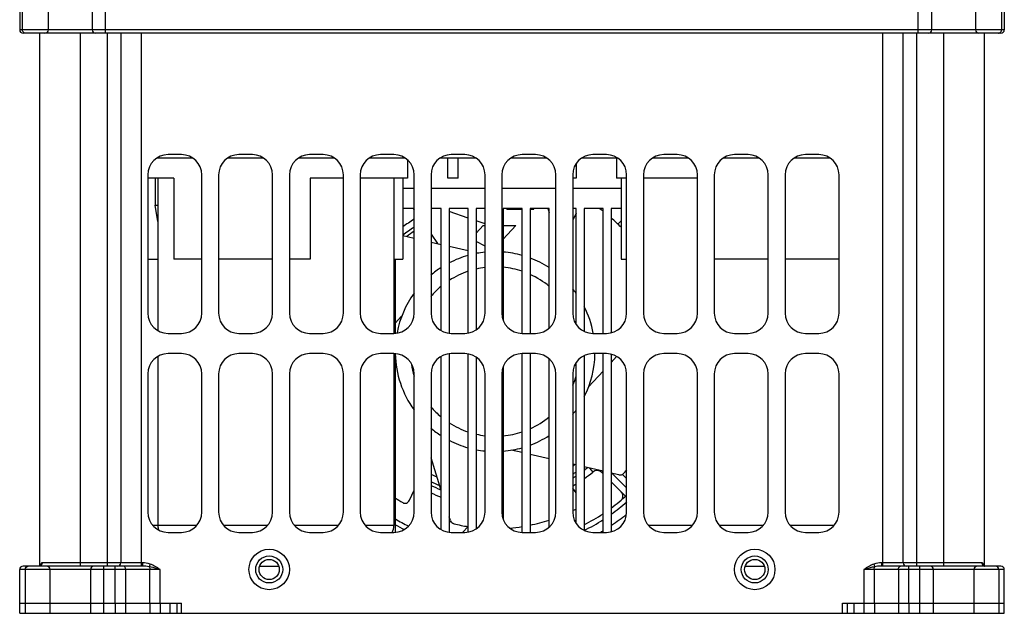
# Model space of a CAD drawing. Header units: millimetres. Extents: x 802 to 9345, y -804 to 1180.
# Tile 103 of 189: x 2495 to 2641, y 29 to 117. Entities that reach past the tile are written whole.
import ezdxf

# ---------------------------------------------------------------- set-up
doc = ezdxf.new("R2010")
doc.units = ezdxf.units.MM
doc.header["$LTSCALE"] = 30.734
doc.layers.get('0').update_dxf_attribs({"linetype": 'CONTINUOUS'})

msp = doc.modelspace()

# ---------------------------------------------------------------- linework, layer by layer
at = {"linetype": 'Continuous'}
for p, q in [((2494.63, 118.65), (2494.63, 115.65)), ((2495.05, 115.65), (2495.05, 118.65)), ((2498.88, 115.65), (2498.88, 118.65)), ((2505.38, 118.65), (2505.38, 115.65)), ((2507.38, 115.15), (2507.38, 119.15)), ((2627.88, 115.15), (2627.88, 119.15)), ((2629.88, 115.65), (2629.88, 118.65)), ((2636.38, 118.65), (2636.38, 115.65)), ((2640.22, 118.65), (2640.22, 115.65)), ((2640.63, 118.65), (2640.63, 115.65)), ((2640.63, 115.65), (2494.63, 115.65)), ((2640.13, 115.15), (2495.13, 115.15)), ((2497.63, 36.15), (2497.63, 115.15)), ((2503.63, 36.15), (2503.63, 115.15)), ((2507.63, 36.15), (2507.63, 115.15)), ((2509.63, 115.15), (2509.63, 36.65)), ((2512.63, 115.15), (2512.63, 36.15)), ((2622.63, 36.15), (2622.63, 115.15)), ((2625.63, 36.65), (2625.63, 115.15)), ((2627.63, 115.15), (2627.63, 36.15)), ((2631.63, 115.15), (2631.63, 36.15)), ((2637.63, 115.15), (2637.63, 36.22)), ((2515.01, 96.65), (2520.25, 96.65)), ((2518.63, 97.15), (2516.63, 97.15)), ((2525.51, 96.65), (2530.75, 96.65)), ((2529.13, 97.15), (2527.13, 97.15)), ((2536.01, 96.65), (2541.25, 96.65)), ((2539.63, 97.15), (2537.63, 97.15)), ((2546.51, 96.65), (2551.75, 96.65)), ((2550.13, 97.15), (2548.13, 97.15)), ((2557.01, 96.65), (2562.25, 96.65)), ((2558.13, 93.65), (2558.13, 96.65)), ((2560.63, 97.15), (2558.63, 97.15)), ((2559.63, 93.65), (2559.63, 96.65)), ((2567.51, 96.65), (2572.75, 96.65)), ((2571.13, 97.15), (2569.13, 97.15)), ((2578.01, 96.65), (2583.25, 96.65)), ((2581.63, 97.15), (2579.63, 97.15)), ((2583.13, 96.65), (2583.13, 93.65)), ((2588.51, 96.65), (2593.75, 96.65)), ((2592.13, 97.15), (2590.13, 97.15)), ((2599.01, 96.65), (2604.25, 96.65)), ((2602.63, 97.15), (2600.63, 97.15)), ((2609.51, 96.65), (2614.75, 96.65)), ((2613.13, 97.15), (2611.13, 97.15)), ((2552.13, 96.34), (2552.13, 93.65)), ((2577.13, 95.77), (2577.13, 93.65)), ((2513.63, 94.15), (2513.63, 73.65)), ((2517.49, 93.65), (2513.63, 93.65)), ((2514.73, 93.65), (2514.73, 89.65)), ((2515.13, 93.65), (2515.13, 71.09)), ((2517.49, 93.65), (2517.49, 81.65)), ((2521.63, 73.65), (2521.63, 94.15)), ((2524.13, 94.15), (2524.13, 73.65)), ((2532.13, 73.65), (2532.13, 94.15)), ((2534.63, 94.15), (2534.63, 73.65)), ((2537.68, 93.65), (2537.68, 81.65)), ((2542.63, 93.65), (2537.68, 93.65)), ((2542.63, 73.65), (2542.63, 94.15)), ((2545.13, 94.15), (2545.13, 73.65)), ((2552.13, 93.65), (2545.13, 93.65)), ((2550.13, 93.65), (2550.13, 70.65)), ((2551.47, 93.65), (2551.47, 81.65)), ((2553.13, 73.65), (2553.13, 94.15)), ((2555.63, 94.15), (2555.63, 73.65)), ((2559.63, 93.65), (2558.13, 93.65)), ((2563.63, 73.65), (2563.63, 94.15)), ((2566.13, 94.15), (2566.13, 73.65)), ((2574.13, 73.65), (2574.13, 94.15)), ((2576.63, 94.15), (2576.63, 73.65)), ((2577.13, 93.65), (2576.63, 93.65)), ((2584.63, 93.65), (2583.13, 93.65)), ((2583.8, 93.65), (2583.8, 81.65)), ((2584.63, 73.65), (2584.63, 94.15)), ((2587.13, 94.15), (2587.13, 73.65)), ((2595.13, 93.65), (2587.13, 93.65)), ((2595.13, 73.65), (2595.13, 94.15)), ((2597.63, 94.15), (2597.63, 73.65)), ((2605.63, 73.65), (2605.63, 94.15)), ((2608.13, 94.15), (2608.13, 73.65)), ((2616.13, 73.65), (2616.13, 94.15)), ((2553.13, 92.15), (2551.47, 92.15)), ((2563.63, 92.15), (2555.63, 92.15)), ((2574.13, 92.15), (2566.13, 92.15)), ((2583.8, 92.15), (2576.63, 92.15)), ((2515.13, 87.22), (2514.73, 89.65)), ((2514.73, 89.65), (2515.13, 89.65)), ((2553.13, 89.15), (2551.47, 89.15)), ((2552.97, 89.15), (2553.13, 88.92)), ((2557.13, 89.15), (2555.63, 89.15)), ((2557.13, 71.09), (2557.13, 89.15)), ((2561.13, 89.15), (2558.33, 89.15)), ((2558.33, 89.15), (2558.33, 70.7)), ((2561.13, 70.73), (2561.13, 89.15)), ((2563.63, 89.15), (2562.33, 89.15)), ((2562.33, 89.15), (2562.33, 71.19)), ((2569.13, 89.15), (2566.33, 89.15)), ((2566.33, 89.15), (2566.33, 72.62)), ((2566.88, 89.05), (2566.88, 89.15)), ((2569.13, 70.65), (2569.13, 89.15)), ((2573.13, 89.15), (2570.33, 89.15)), ((2570.33, 89.15), (2570.33, 70.65)), ((2570.88, 89.05), (2570.88, 89.15)), ((2572.95, 89.15), (2573.13, 88.57)), ((2573.13, 71.46), (2573.13, 89.15)), ((2577.13, 89.15), (2576.63, 89.15)), ((2577.13, 72.03), (2577.13, 89.15)), ((2581.13, 89.15), (2578.33, 89.15)), ((2578.33, 89.15), (2578.33, 70.99)), ((2581.13, 70.65), (2581.13, 89.15)), ((2583.8, 89.15), (2582.33, 89.15)), ((2582.33, 89.15), (2582.33, 70.76)), ((2561.13, 87.74), (2558.33, 88.7)), ((2566.88, 89.05), (2569.13, 89.05)), ((2570.33, 89.05), (2570.88, 89.05)), ((2577.13, 88.49), (2576.63, 87.42)), ((2563.63, 86.88), (2562.33, 87.33)), ((2562.33, 85.51), (2563.38, 86.63)), ((2563.38, 86.63), (2563.63, 86.63)), ((2566.33, 86.63), (2568.22, 86.63)), ((2568.22, 86.63), (2566.33, 84.62)), ((2583.8, 87.32), (2583.33, 86.86)), ((2551.47, 85.15), (2553.13, 84.76)), ((2555.63, 85.36), (2556.61, 83.97)), ((2555.63, 84.19), (2557.13, 83.85)), ((2558.33, 83.58), (2561.13, 82.93)), ((2563.63, 83.56), (2562.33, 84.27)), ((2562.33, 82.66), (2562.73, 82.57)), ((2513.63, 81.65), (2515.13, 81.65)), ((2521.63, 81.65), (2517.49, 81.65)), ((2532.13, 81.65), (2524.13, 81.65)), ((2537.68, 81.65), (2534.63, 81.65)), ((2550.13, 81.65), (2551.47, 81.65)), ((2550.33, 81.65), (2550.33, 70.68)), ((2583.8, 81.65), (2584.63, 81.65)), ((2605.63, 81.65), (2597.63, 81.65)), ((2616.13, 81.65), (2608.13, 81.65)), ((2550.33, 72.17), (2551.27, 73.18)), ((2516.63, 70.65), (2518.63, 70.65)), ((2527.13, 70.65), (2529.13, 70.65)), ((2537.63, 70.65), (2539.63, 70.65)), ((2548.13, 70.65), (2550.13, 70.65)), ((2558.63, 70.65), (2560.63, 70.65)), ((2569.13, 70.65), (2571.13, 70.65)), ((2579.63, 70.65), (2581.63, 70.65)), ((2590.13, 70.65), (2592.13, 70.65)), ((2600.63, 70.65), (2602.63, 70.65)), ((2611.13, 70.65), (2613.13, 70.65)), ((2515.13, 67.21), (2515.13, 42.15)), ((2518.63, 67.65), (2516.63, 67.65)), ((2529.13, 67.65), (2527.13, 67.65)), ((2539.63, 67.65), (2537.63, 67.65)), ((2550.13, 67.65), (2548.13, 67.65)), ((2550.13, 67.65), (2550.13, 42.15)), ((2550.33, 67.62), (2550.33, 41.18)), ((2557.13, 41.59), (2557.13, 67.21)), ((2558.33, 67.61), (2558.33, 41.2)), ((2560.63, 67.65), (2558.63, 67.65)), ((2561.13, 41.23), (2561.13, 67.57)), ((2571.13, 67.65), (2569.13, 67.65)), ((2569.13, 41.15), (2569.13, 67.65)), ((2570.33, 67.65), (2570.33, 41.15)), ((2578.33, 67.32), (2578.33, 41.49)), ((2581.63, 67.65), (2579.63, 67.65)), ((2581.13, 41.15), (2581.13, 67.65)), ((2582.33, 67.54), (2582.33, 41.26)), ((2583.15, 67.2), (2582.33, 66.32)), ((2592.13, 67.65), (2590.13, 67.65)), ((2602.63, 67.65), (2600.63, 67.65)), ((2613.13, 67.65), (2611.13, 67.65)), ((2562.33, 67.11), (2562.33, 41.69)), ((2573.13, 41.96), (2573.13, 66.84)), ((2577.13, 42.53), (2577.13, 66.27)), ((2513.63, 64.65), (2513.63, 44.15)), ((2521.63, 44.15), (2521.63, 64.65)), ((2524.13, 64.65), (2524.13, 44.15)), ((2532.13, 44.15), (2532.13, 64.65)), ((2534.63, 64.65), (2534.63, 44.15)), ((2542.63, 44.15), (2542.63, 64.65)), ((2545.13, 64.65), (2545.13, 44.15)), ((2553.13, 44.15), (2553.13, 64.65)), ((2555.63, 64.65), (2555.63, 44.15)), ((2563.63, 44.15), (2563.63, 64.65)), ((2566.13, 64.65), (2566.13, 44.15)), ((2566.33, 65.68), (2566.33, 43.12)), ((2574.13, 44.15), (2574.13, 64.65)), ((2576.63, 64.65), (2576.63, 44.15)), ((2581.13, 65.03), (2578.99, 62.72)), ((2584.63, 44.15), (2584.63, 64.65)), ((2587.13, 64.65), (2587.13, 44.15)), ((2595.13, 44.15), (2595.13, 64.65)), ((2597.63, 64.65), (2597.63, 44.15)), ((2605.63, 44.15), (2605.63, 64.65)), ((2608.13, 64.65), (2608.13, 44.15)), ((2616.13, 44.15), (2616.13, 64.65)), ((2569.13, 52.97), (2567.53, 53.34)), ((2573.13, 52.06), (2570.33, 52.7)), ((2557.13, 47.34), (2555.63, 52.21)), ((2577.13, 51.14), (2576.63, 51.26)), ((2581.13, 50.23), (2578.33, 50.87)), ((2579.13, 50.68), (2579.61, 50.08)), ((2581.13, 50.2), (2580.95, 50.01)), ((2580.95, 50.01), (2581.13, 49.83)), ((2583.48, 49.69), (2582.33, 49.95)), ((2582.46, 49.92), (2584.63, 47.75)), ((2584.63, 49.16), (2584.04, 49.75)), ((2582.33, 48.63), (2584.45, 46.51)), ((2552.44, 45.91), (2553.13, 47.41)), ((2577.13, 46.99), (2576.63, 47.7)), ((2558.49, 42.93), (2558.33, 43.44)), ((2558.55, 42.81), (2558.33, 42.58)), ((2520.82, 42.15), (2514.44, 42.15)), ((2516.63, 41.15), (2518.63, 41.15)), ((2531.32, 42.15), (2524.94, 42.15)), ((2527.13, 41.15), (2529.13, 41.15)), ((2541.82, 42.15), (2535.44, 42.15)), ((2537.63, 41.15), (2539.63, 41.15)), ((2550.13, 42.15), (2545.94, 42.15)), ((2548.13, 41.15), (2550.13, 41.15)), ((2558.63, 41.15), (2560.63, 41.15)), ((2560.28, 41.15), (2561.12, 42.04)), ((2569.13, 41.15), (2571.13, 41.15)), ((2579.63, 41.15), (2581.63, 41.15)), ((2594.32, 42.15), (2587.94, 42.15)), ((2590.13, 41.15), (2592.13, 41.15)), ((2604.82, 42.15), (2598.44, 42.15)), ((2600.63, 41.15), (2602.63, 41.15)), ((2615.32, 42.15), (2608.94, 42.15)), ((2611.13, 41.15), (2613.13, 41.15)), ((2512.83, 36.65), (2497.98, 36.65)), ((2512.83, 36.65), (2512.83, 36.15)), ((2637.29, 36.65), (2622.44, 36.65)), ((2622.44, 36.65), (2622.44, 36.15)), ((2515.46, 35.65), (2494.63, 35.65)), ((2494.63, 29.15), (2494.63, 35.65)), ((2512.83, 36.15), (2495.13, 36.15)), ((2495.47, 30.65), (2495.47, 35.65)), ((2497.7, 36.22), (2497.51, 36.15)), ((2497.7, 36.22), (2497.7, 36.21)), ((2499.13, 29.15), (2499.13, 35.65)), ((2505.13, 35.65), (2505.13, 29.15)), ((2507.13, 29.15), (2507.13, 36.15)), ((2508.8, 30.65), (2508.8, 36.15)), ((2510.35, 30.65), (2510.35, 35.65)), ((2513.96, 36.46), (2513.81, 36.06)), ((2513.92, 30.65), (2513.92, 35.65)), ((2515.46, 30.65), (2515.46, 35.65)), ((2530.23, 36.15), (2533.03, 36.15)), ((2602.23, 36.15), (2605.03, 36.15)), ((2640.63, 35.65), (2619.8, 35.65)), ((2619.8, 35.65), (2619.8, 30.65)), ((2621.3, 36.46), (2621.45, 36.06)), ((2621.35, 35.65), (2621.35, 30.65)), ((2640.13, 36.15), (2622.44, 36.15)), ((2624.92, 35.65), (2624.92, 30.65)), ((2626.46, 30.65), (2626.46, 36.15)), ((2628.13, 29.15), (2628.13, 36.15)), ((2630.13, 29.15), (2630.13, 35.65)), ((2636.13, 35.65), (2636.13, 29.15)), ((2637.55, 36.23), (2637.53, 36.25)), ((2637.57, 36.22), (2637.54, 36.24)), ((2637.57, 36.22), (2637.55, 36.23)), ((2637.57, 36.22), (2637.57, 36.21)), ((2637.76, 36.15), (2637.57, 36.21)), ((2639.8, 35.65), (2639.8, 30.65)), ((2640.63, 29.15), (2640.63, 35.65)), ((2494.63, 30.65), (2516.97, 30.65)), ((2495.46, 30.65), (2495.46, 29.15)), ((2508.8, 30.65), (2508.8, 29.15)), ((2510.34, 30.65), (2510.34, 29.15)), ((2513.92, 30.65), (2513.92, 29.15)), ((2515.47, 30.65), (2515.47, 29.15)), ((2516.97, 30.65), (2518.63, 30.65)), ((2516.97, 29.15), (2516.97, 30.65)), ((2517.97, 29.15), (2517.97, 30.65)), ((2518.63, 29.15), (2518.63, 30.65)), ((2616.63, 30.65), (2618.32, 30.65)), ((2616.63, 29.15), (2616.63, 30.65)), ((2617.32, 30.65), (2617.32, 29.15)), ((2618.32, 30.65), (2640.63, 30.65)), ((2618.32, 30.65), (2618.32, 29.15)), ((2619.82, 30.65), (2619.82, 29.15)), ((2621.37, 30.65), (2621.37, 29.15)), ((2624.94, 30.65), (2624.94, 29.15)), ((2626.46, 30.65), (2626.46, 29.15)), ((2639.8, 30.65), (2639.8, 29.15)), ((2494.63, 29.15), (2640.63, 29.15))]:
    msp.add_line(p, q, dxfattribs=at)
msp.add_lwpolyline([(2497.73, 36.25), (2497.73, 36.24), (2497.7, 36.22)], dxfattribs=at)
for centre, radius in [((2531.63, 35.65), 3), ((2603.63, 35.65), 3), ((2531.63, 35.65), 2), ((2531.63, 35.65), 1.5), ((2603.63, 35.65), 2), ((2603.63, 35.65), 1.5)]:
    msp.add_circle(centre, radius, dxfattribs=at)
for centre, radius, start, end in [((2495.13, 115.65), 0.5, 180, 270), ((2498.38, 115.65), 0.5, 270, 0), ((2505.88, 115.65), 0.5, 180, 270), ((2629.38, 115.65), 0.5, 270, 0), ((2636.88, 115.65), 0.5, 180, 270), ((2640.13, 115.65), 0.5, 270, 0), ((2516.63, 94.15), 3, 90, 180), ((2518.63, 94.15), 3, 0, 90), ((2527.13, 94.15), 3, 90, 180), ((2529.13, 94.15), 3, 0, 90), ((2537.63, 94.15), 3, 90, 180), ((2539.63, 94.15), 3, 0, 90), ((2548.13, 94.15), 3, 90, 180), ((2550.13, 94.15), 3, 0, 90), ((2558.63, 94.15), 3, 90, 180), ((2560.63, 94.15), 3, 0, 90), ((2569.13, 94.15), 3, 90, 180), ((2571.13, 94.15), 3, 0, 90), ((2579.63, 94.15), 3, 90, 180), ((2581.63, 94.15), 3, 0, 90), ((2590.13, 94.15), 3, 90, 180), ((2592.13, 94.15), 3, 0, 90), ((2600.63, 94.15), 3, 90, 180), ((2602.63, 94.15), 3, 0, 90), ((2611.13, 94.15), 3, 90, 180), ((2613.13, 94.15), 3, 0, 90), ((2565.13, 67.95), 26.25, 52.4405, 53.9421), ((2565.13, 67.95), 23, 59.5188, 59.987), ((2565.13, 67.95), 26.25, 44.6111, 48.9972), ((2565.13, 67.95), 23, 121.4979, 126.5451), ((2565.13, 67.95), 22, 123.146, 128.4257), ((2565.13, 67.95), 21.5, 124.0203, 127.4766), ((2565.13, 67.95), 14.81, 105.6997, 117.4264), ((2565.13, 67.95), 14.81, 95.8235, 100.9275), ((2565.13, 67.95), 14.81, 74.3003, 85.353), ((2565.13, 67.95), 14.81, 57.2888, 69.3868), ((2565.13, 67.95), 14.81, 122.7112, 130.0208), ((2565.13, 67.95), 12.56, 96.8741, 102.9001), ((2565.13, 67.95), 12.56, 71.3676, 84.5132), ((2565.13, 67.95), 12.56, 108.6324, 122.7918), ((2565.13, 67.95), 12.56, 50.3053, 65.5212), ((2565.13, 67.95), 12.56, 129.6947, 139.3223), ((2565.13, 67.95), 14.81, 144.304, 169.1802), ((2565.13, 67.95), 14.81, 35.6959, 38.9739), ((2565.13, 67.95), 14.81, 10.5606, 26.7598), ((2516.63, 73.65), 3, 180, 270), ((2518.63, 73.65), 3, 270, 0), ((2527.13, 73.65), 3, 180, 270), ((2529.13, 73.65), 3, 270, 0), ((2537.63, 73.65), 3, 180, 270), ((2539.63, 73.65), 3, 270, 0), ((2548.13, 73.65), 3, 180, 270), ((2550.13, 73.65), 3, 270, 0), ((2558.63, 73.65), 3, 180, 270), ((2560.63, 73.65), 3, 270, 0), ((2569.13, 73.65), 3, 180, 270), ((2571.13, 73.65), 3, 270, 0), ((2579.63, 73.65), 3, 180, 270), ((2581.63, 73.65), 3, 270, 0), ((2590.13, 73.65), 3, 180, 270), ((2592.13, 73.65), 3, 270, 0), ((2600.63, 73.65), 3, 180, 270), ((2602.63, 73.65), 3, 270, 0), ((2611.13, 73.65), 3, 180, 270), ((2613.13, 73.65), 3, 270, 0), ((2516.63, 64.65), 3, 90, 180), ((2518.63, 64.65), 3, 0, 90), ((2527.13, 64.65), 3, 90, 180), ((2529.13, 64.65), 3, 0, 90), ((2537.63, 64.65), 3, 90, 180), ((2539.63, 64.65), 3, 0, 90), ((2548.13, 64.65), 3, 90, 180), ((2550.13, 64.65), 3, 0, 90), ((2565.13, 67.95), 14.81, 181.2966, 215.6959), ((2558.63, 64.65), 3, 90, 180), ((2560.63, 64.65), 3, 0, 90), ((2569.13, 64.65), 3, 90, 180), ((2571.13, 64.65), 3, 0, 90), ((2579.63, 64.65), 3, 90, 180), ((2565.13, 67.95), 14.81, 333.24, 358.7441), ((2581.63, 64.65), 3, 0, 90), ((2590.13, 64.65), 3, 90, 180), ((2592.13, 64.65), 3, 0, 90), ((2600.63, 64.65), 3, 90, 180), ((2602.63, 64.65), 3, 0, 90), ((2611.13, 64.65), 3, 90, 180), ((2613.13, 64.65), 3, 0, 90), ((2565.13, 67.95), 12.56, 188.5137, 196.7626), ((2565.13, 67.95), 12.56, 336.7161, 343.2376), ((2565.13, 67.95), 12.56, 220.6777, 230.3053), ((2565.13, 67.95), 14.81, 321.0263, 324.304), ((2565.13, 67.95), 12.56, 237.2081, 251.3676), ((2565.13, 67.95), 12.56, 294.4789, 309.6947), ((2565.13, 67.95), 14.81, 229.9793, 237.2888), ((2565.13, 67.95), 12.56, 257.0998, 263.1259), ((2565.13, 67.95), 12.56, 275.4869, 288.6324), ((2565.13, 67.95), 14.81, 290.6133, 302.7112), ((2565.13, 67.95), 14.81, 242.5736, 254.3003), ((2565.13, 67.95), 14.81, 259.0725, 264.1765), ((2565.13, 67.95), 14.81, 274.647, 285.6997), ((2565.13, 67.95), 20.5, 304.2221, 305.0109), ((2565.13, 67.95), 20.5, 242.3454, 244.9939), ((2565.13, 67.95), 21.5, 302.4228, 304.0199), ((2565.13, 67.95), 22, 306.9485, 308.5252), ((2565.13, 67.95), 23, 305.1368, 309.0208), ((2580.24, 49.31), 1, 45, 129.0208), ((2583.65, 50.42), 0.75, 257.115, 316.5616), ((2565.13, 67.95), 26.25, 316.5616, 318.0414), ((2565.13, 67.95), 21.5, 243.7053, 247.4057), ((2565.13, 67.95), 23, 300.013, 301.4979), ((2565.13, 67.95), 22, 301.5631, 303.1453), ((2565.13, 67.95), 22, 244.3386, 248.5448), ((2565.13, 67.95), 23, 245.5362, 249.6176), ((2583.08, 46.46), 1, 342.8837, 45), ((2565.13, 67.95), 26.25, 235.6273, 238.542), ((2565.13, 67.95), 29.62, 305.4946, 311.1975), ((2565.13, 67.95), 28.88, 306.5751, 312.4802), ((2516.63, 44.15), 3, 180, 270), ((2518.63, 44.15), 3, 270, 0), ((2527.13, 44.15), 3, 180, 270), ((2529.13, 44.15), 3, 270, 0), ((2537.63, 44.15), 3, 180, 270), ((2539.63, 44.15), 3, 270, 0), ((2548.13, 44.15), 3, 180, 270), ((2550.13, 44.15), 3, 270, 0), ((2558.63, 44.15), 3, 180, 270), ((2560.63, 44.15), 3, 270, 0), ((2569.13, 44.15), 3, 180, 270), ((2571.13, 44.15), 3, 270, 0), ((2579.63, 44.15), 3, 180, 270), ((2565.13, 67.95), 26.25, 296.0198, 297.2298), ((2565.13, 67.95), 28.88, 297.1773, 303.6401), ((2581.63, 44.15), 3, 270, 0), ((2565.13, 67.95), 31, 303.8253, 308.9482), ((2590.13, 44.15), 3, 180, 270), ((2592.13, 44.15), 3, 270, 0), ((2600.63, 44.15), 3, 180, 270), ((2602.63, 44.15), 3, 270, 0), ((2611.13, 44.15), 3, 180, 270), ((2613.13, 44.15), 3, 270, 0), ((2565.13, 67.95), 28.88, 239.1855, 243.6487), ((2559.21, 43.15), 0.75, 197.115, 256.5616), ((2565.13, 67.95), 26.25, 256.5616, 261.2258), ((2565.13, 67.95), 26.25, 281.4345, 287.7612), ((2565.13, 67.95), 29.62, 296.469, 302.676), ((2517.13, 42.15), 2, 180, 198.0871), ((2548.13, 42.15), 2, 330, 0), ((2565.13, 67.95), 29.62, 240.0458, 242.9683), ((2565.13, 67.95), 26.25, 263.8722, 264.3089), ((2565.13, 67.95), 26.25, 274.7339, 278.774), ((2565.13, 67.95), 31, 300.1323, 301.1058), ((2509.13, 36.65), 0.5, 270, 0), ((2626.13, 36.65), 0.5, 180, 270), ((2495.13, 35.65), 0.5, 90, 180), ((2497.5, 36.62), 0.463, 285.5161, 295.6577), ((2499.47, 35.83), 1.82, 166.6117, 167.8222), ((2497.51, 36.61), 0.459, 295.6605, 300.9607), ((2498.63, 35.65), 0.5, 0, 90), ((2505.63, 35.65), 0.5, 90, 180), ((2622.44, 30.5), 5.65, 89.9966, 92.0516), ((2629.63, 35.65), 0.5, 0, 90), ((2636.63, 35.65), 0.5, 90, 180), ((2637.76, 36.61), 0.458, 238.699, 244.2432), ((2637.76, 36.62), 0.463, 244.2459, 254.4838), ((2640.13, 35.65), 0.5, 0, 90)]:
    msp.add_arc(centre, radius, start, end, dxfattribs=at)
for points in [[(2495.11, 115.4), (2495.07, 115.48), (2495.05, 115.57), (2495.05, 115.65)], [(2640.15, 115.4), (2640.19, 115.48), (2640.22, 115.57), (2640.22, 115.65)], [(2497.98, 36.65), (2497.94, 36.65), (2497.9, 36.64), (2497.87, 36.61)], [(2513.96, 36.46), (2513.6, 36.6), (2513.21, 36.65), (2512.83, 36.65)], [(2622.44, 36.65), (2622.05, 36.65), (2621.66, 36.6), (2621.3, 36.46)], [(2637.39, 36.61), (2637.36, 36.64), (2637.32, 36.65), (2637.29, 36.65)], [(2637.44, 36.56), (2637.42, 36.58), (2637.41, 36.6), (2637.39, 36.61)], [(2637.48, 36.5), (2637.47, 36.52), (2637.45, 36.54), (2637.44, 36.56)], [(2497.63, 36.17), (2497.59, 36.16), (2497.55, 36.15), (2497.51, 36.15)], [(2513.81, 36.06), (2513.49, 36.13), (2513.16, 36.15), (2512.83, 36.15)], [(2515.46, 35.65), (2514.98, 35.96), (2514.5, 36.27), (2513.96, 36.46)], [(2621.3, 36.46), (2620.77, 36.27), (2620.28, 35.96), (2619.8, 35.65)], [(2622.24, 36.15), (2621.97, 36.14), (2621.71, 36.11), (2621.45, 36.06)], [(2637.52, 36.4), (2637.51, 36.44), (2637.49, 36.47), (2637.48, 36.5)], [(2637.57, 36.22), (2637.56, 36.28), (2637.54, 36.34), (2637.52, 36.4)], [(2637.64, 36.17), (2637.68, 36.16), (2637.72, 36.15), (2637.76, 36.15)]]:
    msp.add_open_spline(points, degree=3, dxfattribs=at)
for points, knots in [([(2495.51, 115.15), (2495.43, 115.15), (2495.26, 115.2), (2495.15, 115.33), (2495.11, 115.4)], [0, 0, 0, 0, 0.490234, 1, 1, 1, 1]), ([(2639.76, 115.15), (2639.84, 115.15), (2640, 115.2), (2640.12, 115.33), (2640.15, 115.4)], [0, 0, 0, 0, 0.490234, 1, 1, 1, 1]), ([(2551.43, 45.56), (2551.51, 45.51), (2551.7, 45.45), (2552, 45.48), (2552.27, 45.64), (2552.39, 45.82), (2552.44, 45.91)], [0, 0, 0, 0, 0.23584, 0.478103, 0.733289, 1, 1, 1, 1]), ([(2497.87, 36.61), (2497.88, 36.57), (2497.87, 36.43), (2497.79, 36.28), (2497.7, 36.22)], [0, 0, 0, 0, 0.258119, 1, 1, 1, 1]), ([(2497.87, 36.61), (2497.85, 36.6), (2497.77, 36.49), (2497.73, 36.36), (2497.7, 36.25)], [0, 0, 0, 0, 0.207275, 1, 1, 1, 1]), ([(2497.98, 36.65), (2497.98, 36.61), (2497.96, 36.44), (2497.85, 36.28), (2497.74, 36.22)], [0, 0, 0, 0, 0.257468, 1, 1, 1, 1]), ([(2637.29, 36.65), (2637.29, 36.61), (2637.31, 36.44), (2637.41, 36.28), (2637.52, 36.22)], [0, 0, 0, 0, 0.257376, 1, 1, 1, 1]), ([(2637.39, 36.61), (2637.39, 36.57), (2637.4, 36.43), (2637.48, 36.28), (2637.57, 36.22)], [0, 0, 0, 0, 0.258122, 1, 1, 1, 1]), ([(2495.47, 35.65), (2495.47, 35.78), (2495.54, 36.02), (2495.77, 36.15), (2495.88, 36.15)], [0, 0, 0, 0, 0.532018, 1, 1, 1, 1]), ([(2510.35, 35.65), (2510.35, 35.72), (2510.33, 35.9), (2510.22, 36.15), (2510.09, 36.15)], [0, 0, 0, 0, 0.330164, 1, 1, 1, 1]), ([(2515.46, 35.65), (2515.32, 35.69), (2514.78, 35.83), (2514.23, 35.98), (2513.81, 36.06)], [0, 0, 0, 0, 0.253238, 1, 1, 1, 1]), ([(2513.81, 36.06), (2513.83, 36.03), (2513.9, 35.91), (2513.92, 35.76), (2513.92, 35.65)], [0, 0, 0, 0, 0.215588, 1, 1, 1, 1]), ([(2621.45, 36.06), (2621.32, 36.03), (2620.76, 35.91), (2620.21, 35.76), (2619.8, 35.65)], [0, 0, 0, 0, 0.245909, 1, 1, 1, 1]), ([(2621.35, 35.65), (2621.35, 35.69), (2621.35, 35.83), (2621.39, 35.98), (2621.45, 36.06)], [0, 0, 0, 0, 0.276939, 1, 1, 1, 1]), ([(2624.92, 35.65), (2624.92, 35.72), (2624.93, 35.9), (2625.05, 36.15), (2625.18, 36.15)], [0, 0, 0, 0, 0.330164, 1, 1, 1, 1]), ([(2639.8, 35.65), (2639.8, 35.78), (2639.73, 36.02), (2639.49, 36.15), (2639.38, 36.15)], [0, 0, 0, 0, 0.532018, 1, 1, 1, 1])]:
    msp.add_open_spline(points, degree=3, knots=knots, dxfattribs=at)

doc.saveas('drawing.dxf')
